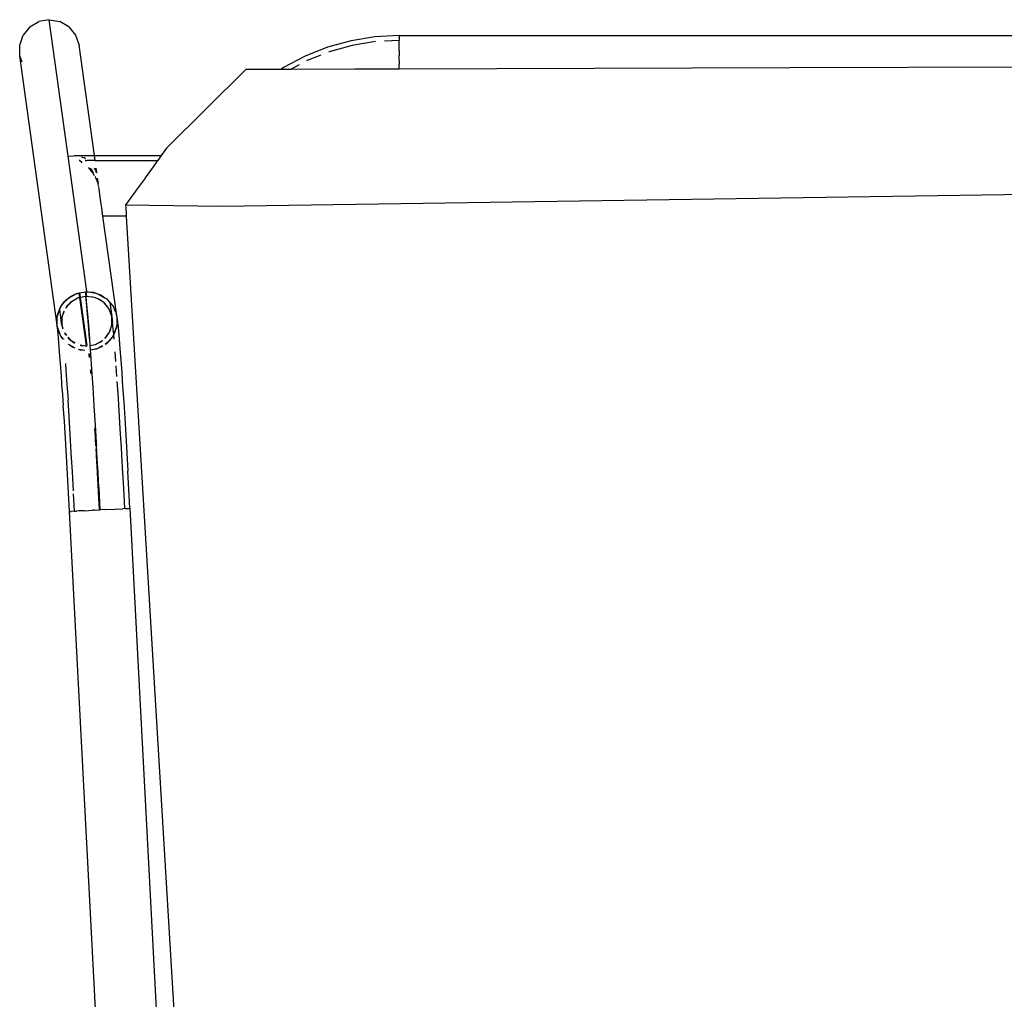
# Model space of a CAD drawing. Header units: millimetres. Extents: x 5678 to 25228, y 1791 to 30190.
# Tile 18 of 63: x 20726 to 21088, y 16918 to 17277. Entities that reach past the tile are written whole.
import ezdxf

# ---------------------------------------------------------------- set-up
doc = ezdxf.new("R2010")
doc.units = ezdxf.units.MM
doc.layers.add('furn', color=34, linetype='Continuous')

# ---------------------------------------------------------------- blocks, each defined once
blk = doc.blocks.new('ff')
for p, q in [((97429.12, 22029.54), (97396.68, 22570.72)), ((97431.18, 22505.21), (97450.32, 22139.82)), ((97427.8, 22138.64), (97408.65, 22504.03)), ((97428.13, 22138.66), (97427.8, 22138.64)), ((97427.8, 22138.64), (97428.17, 22131.65)), ((97428.47, 22138.68), (97428.13, 22138.66)), ((97429.67, 22138.74), (97428.47, 22138.68)), ((97429.67, 22138.74), (97430.43, 22138.78)), ((97429.67, 22138.74), (97430.08, 22131.08)), ((97433.25, 22138.93), (97430.43, 22138.78)), ((97433.43, 22138.94), (97433.25, 22138.93)), ((97437.1, 22139.13), (97433.43, 22138.94)), ((97437.1, 22139.13), (97438.85, 22139.22)), ((97438.85, 22139.22), (97439.29, 22131.14)), ((97438.89, 22139.22), (97438.85, 22139.22)), ((97439.23, 22139.24), (97438.89, 22139.22)), ((97438.89, 22139.22), (97439.29, 22131.14)), ((97439.27, 22139.24), (97439.23, 22139.24)), ((97439.64, 22132.37), (97439.23, 22139.24)), ((97441.02, 22139.34), (97439.27, 22139.24)), ((97439.64, 22132.37), (97439.27, 22139.24)), ((97441.02, 22139.34), (97441.78, 22139.38)), ((97444.69, 22139.53), (97441.78, 22139.38)), ((97444.69, 22139.53), (97446.88, 22139.64)), ((97446.88, 22139.64), (97447.69, 22139.69)), ((97448.4, 22139.72), (97447.69, 22139.69)), ((97448.4, 22139.72), (97448.45, 22139.73)), ((97448.45, 22139.73), (97448.4, 22139.72)), ((97448.45, 22139.73), (97449.65, 22139.79)), ((97448.45, 22139.73), (97448.8, 22133.26)), ((97450.32, 22139.82), (97449.65, 22139.79)), ((97450.32, 22139.82), (97450.7, 22132.83)), ((97428.17, 22131.65), (97428.55, 22124.73)), ((97430.08, 22131.08), (97430.5, 22123.5)), ((97439.29, 22131.14), (97439.34, 22130.71)), ((97439.34, 22130.71), (97439.73, 22123.14)), ((97439.61, 22132.16), (97439.64, 22132.37)), ((97440.01, 22125.58), (97439.61, 22132.16)), ((97448.86, 22132.16), (97449.25, 22125.04)), ((97450.7, 22132.83), (97451.08, 22125.91)), ((97451.08, 22125.91), (97451.47, 22119.12)), ((97428.94, 22117.94), (97428.55, 22124.73)), ((97430.5, 22123.5), (97430.92, 22116.08)), ((97439.73, 22123.14), (97439.81, 22122.29)), ((97439.81, 22122.29), (97440.2, 22115.38)), ((97440, 22125.18), (97440.01, 22125.58)), ((97440.39, 22118.97), (97440, 22125.18)), ((97449.25, 22125.04), (97449.66, 22117.9)), ((97440.39, 22118.37), (97440.39, 22118.97)), ((97451.47, 22119.12), (97451.85, 22112.53)), ((97429.33, 22111.35), (97428.94, 22117.94)), ((97430.92, 22116.08), (97431.35, 22108.92)), ((97440.2, 22115.38), (97440.17, 22115.29)), ((97440.17, 22115.29), (97440.28, 22114.06)), ((97440.21, 22115.29), (97440.28, 22114.06)), ((97440.54, 22116.49), (97440.39, 22118.37)), ((97440.51, 22116.39), (97440.54, 22116.49)), ((97440.78, 22112.62), (97440.58, 22115.32)), ((97440.78, 22112.62), (97440.61, 22115.33)), ((97449.66, 22117.9), (97450.07, 22111)), ((97429.71, 22105.01), (97429.33, 22111.35)), ((97440.28, 22114.06), (97440.65, 22107.76)), ((97440.79, 22111.83), (97440.78, 22112.62)), ((97441.01, 22108.9), (97440.79, 22111.83)), ((97451.85, 22112.53), (97452.24, 22106.19)), ((97431.35, 22108.92), (97431.77, 22102.08)), ((97440.65, 22107.76), (97440.62, 22107.66)), ((97440.62, 22107.66), (97441.07, 22100.33)), ((97440.98, 22108.79), (97441.01, 22108.9)), ((97450.07, 22111), (97450.48, 22104.41)), ((97430.09, 22098.99), (97429.71, 22105.01)), ((97450.48, 22104.41), (97450.87, 22098.21)), ((97452.24, 22106.19), (97452.62, 22100.17)), ((97431.77, 22102.08), (97432.19, 22095.64)), ((97441.07, 22100.33), (97441.51, 22093.37)), ((97452.99, 22094.52), (97452.62, 22100.17)), ((97430.47, 22093.34), (97430.09, 22098.99)), ((97451.26, 22092.46), (97450.87, 22098.21)), ((97430.82, 22088.12), (97430.47, 22093.34)), ((97432.19, 22095.64), (97432.48, 22091.26)), ((97441.51, 22093.37), (97441.94, 22086.84)), ((97452.99, 22094.52), (97453.35, 22089.31)), ((97432.6, 22089.49), (97432.89, 22085.48)), ((97451.63, 22087.23), (97451.26, 22092.46)), ((97453.35, 22089.31), (97453.7, 22084.56)), ((97431.17, 22083.38), (97430.82, 22088.12)), ((97441.94, 22086.84), (97442.36, 22080.81)), ((97441.98, 22086.95), (97441.98, 22086.85)), ((97442.5, 22086.92), (97442.4, 22088.13)), ((97442.51, 22087.45), (97442.45, 22088.26)), ((97442.56, 22086.93), (97442.51, 22087.45)), ((97451.83, 22084.53), (97451.63, 22087.23)), ((97431.49, 22079.16), (97431.17, 22083.38)), ((97433.01, 22083.8), (97433.28, 22080.2)), ((97443.03, 22080.91), (97442.9, 22082.22)), ((97443.05, 22081.63), (97442.97, 22082.4)), ((97453.7, 22084.56), (97454.02, 22080.34)), ((97431.79, 22075.5), (97431.49, 22079.16)), ((97437.99, 22078.02), (97439.43, 22078.84)), ((97438.08, 22078.22), (97439.43, 22078.84)), ((97439.43, 22078.84), (97440.13, 22079.17)), ((97439.43, 22078.84), (97439.94, 22079.14)), ((97439.94, 22079.14), (97440.13, 22079.17)), ((97440.13, 22079.17), (97442.44, 22079.59)), ((97440.13, 22079.17), (97440.37, 22079.28)), ((97440.37, 22079.28), (97442.44, 22079.66)), ((97442.36, 22080.81), (97442.44, 22079.66)), ((97442.4, 22080.92), (97442.4, 22080.82)), ((97442.44, 22079.66), (97442.44, 22079.59)), ((97442.44, 22079.59), (97442.57, 22077.9)), ((97443.13, 22080.92), (97443.05, 22081.63)), ((97444.05, 22077.99), (97444.01, 22078.29)), ((97444.61, 22079.71), (97446.2, 22079.59)), ((97444.61, 22079.71), (97446.92, 22079.31)), ((97446.2, 22079.59), (97446.93, 22079.33)), ((97448.19, 22078.9), (97448.97, 22078.63)), ((97448.19, 22078.9), (97450.68, 22077.48)), ((97448.97, 22078.63), (97450.68, 22077.48)), ((97454.02, 22080.34), (97454.32, 22076.68)), ((97432.07, 22072.44), (97431.79, 22075.5)), ((97433.65, 22075.47), (97433.67, 22075.23)), ((97433.67, 22075.23), (97433.8, 22073.82)), ((97433.96, 22074.05), (97434.44, 22074.73)), ((97434.03, 22074.25), (97434.44, 22074.73)), ((97434.44, 22074.73), (97436.19, 22076.78)), ((97434.44, 22074.73), (97435.46, 22076.17)), ((97435.46, 22076.17), (97436.19, 22076.78)), ((97437.15, 22075.2), (97435.95, 22073.8)), ((97436.35, 22074.48), (97435.95, 22073.8)), ((97436.19, 22076.78), (97436.99, 22077.44)), ((97436.19, 22076.78), (97436.55, 22077.2)), ((97437.15, 22075.23), (97436.35, 22074.48)), ((97436.55, 22077.2), (97436.99, 22077.44)), ((97438, 22076.02), (97437.91, 22075.97)), ((97438, 22076.02), (97437.94, 22075.97)), ((97440.19, 22077.27), (97438, 22076.02)), ((97438.31, 22076.31), (97438, 22076.02)), ((97440.19, 22077.27), (97438.31, 22076.31)), ((97440.56, 22077.48), (97440.19, 22077.27)), ((97440.63, 22077.5), (97440.56, 22077.48)), ((97440.7, 22077.53), (97440.63, 22077.5)), ((97442.57, 22077.9), (97440.7, 22077.53)), ((97442.57, 22077.84), (97440.7, 22077.53)), ((97442.57, 22077.9), (97442.57, 22077.84)), ((97442.57, 22077.84), (97442.75, 22075.33)), ((97442.75, 22075.33), (97443.13, 22070.45)), ((97442.8, 22075.44), (97442.96, 22073.34)), ((97446.31, 22059.94), (97443.83, 22077.86)), ((97444.05, 22077.99), (97443.89, 22078)), ((97444.05, 22077.99), (97443.91, 22078.04)), ((97444.46, 22077.95), (97444.05, 22077.99)), ((97446.54, 22059.99), (97444.05, 22077.99)), ((97446.03, 22077.81), (97444.46, 22077.95)), ((97446.33, 22077.64), (97444.46, 22077.95)), ((97446.35, 22077.69), (97446.03, 22077.81)), ((97448.54, 22076.85), (97448.33, 22076.93)), ((97449.35, 22076.22), (97448.34, 22076.78)), ((97449.35, 22076.22), (97448.54, 22076.85)), ((97449.89, 22075.93), (97449.35, 22076.22)), ((97450.18, 22075.6), (97449.35, 22076.22)), ((97450.18, 22075.6), (97449.89, 22075.93)), ((97450.66, 22075.23), (97450.18, 22075.6)), ((97450.89, 22074.77), (97450.18, 22075.6)), ((97450.88, 22074.92), (97450.66, 22075.23)), ((97452.6, 22075.2), (97452.58, 22075.47)), ((97452.6, 22075.49), (97452.65, 22075.43)), ((97452.65, 22075.55), (97452.67, 22075.52)), ((97452.71, 22075.48), (97453.29, 22074.81)), ((97452.72, 22075.35), (97453.42, 22074.54)), ((97453.29, 22074.81), (97453.42, 22074.54)), ((97453.42, 22074.54), (97453.56, 22074.37)), ((97453.42, 22074.54), (97453.78, 22073.79)), ((97454.32, 22076.68), (97454.6, 22073.62)), ((97432.32, 22070), (97432.07, 22072.44)), ((97432.68, 22069.88), (97432.76, 22070.82)), ((97432.69, 22070.64), (97432.76, 22070.82)), ((97432.76, 22070.82), (97433.81, 22073.65)), ((97432.76, 22070.82), (97432.78, 22071.08)), ((97432.78, 22071.08), (97433.78, 22073.79)), ((97433.78, 22073.79), (97433.8, 22073.82)), ((97433.78, 22073.79), (97433.81, 22073.65)), ((97433.8, 22073.82), (97433.96, 22074.05)), ((97433.81, 22073.65), (97433.96, 22074.05)), ((97433.81, 22073.65), (97433.98, 22071.74)), ((97433.96, 22074.05), (97434.03, 22074.25)), ((97433.98, 22071.74), (97434.26, 22068.98)), ((97434.71, 22070.99), (97434.47, 22070.35)), ((97434.71, 22070.99), (97434.47, 22070.03)), ((97435.41, 22072.87), (97434.71, 22070.99)), ((97435.01, 22072.19), (97434.71, 22070.99)), ((97435.41, 22072.87), (97435.01, 22072.19)), ((97435.95, 22073.8), (97435.41, 22072.87)), ((97435.6, 22073.38), (97435.41, 22072.87)), ((97435.95, 22073.8), (97435.6, 22073.38)), ((97442.96, 22073.34), (97443.33, 22068.69)), ((97452, 22073.48), (97451.45, 22074.14)), ((97452.07, 22073.29), (97451.45, 22074.14)), ((97452.07, 22073.29), (97452, 22073.48)), ((97452.15, 22073.19), (97452.07, 22073.29)), ((97452.13, 22073.13), (97452.15, 22073.19)), ((97452.79, 22071.37), (97452.82, 22071.41)), ((97453.1, 22070.6), (97452.79, 22071.37)), ((97453.1, 22070.6), (97452.98, 22071.61)), ((97453.56, 22074.37), (97453.78, 22073.79)), ((97453.78, 22073.79), (97454.54, 22072.22)), ((97453.78, 22073.79), (97454.71, 22071.3)), ((97454.54, 22072.22), (97454.71, 22071.3)), ((97454.6, 22073.62), (97454.84, 22071.18)), ((97454.71, 22071.3), (97454.9, 22070.25)), ((97454.71, 22071.3), (97454.89, 22070.82)), ((97454.84, 22071.18), (97454.89, 22070.82)), ((97454.89, 22070.82), (97454.9, 22070.78)), ((97454.9, 22070.78), (97454.9, 22070.69)), ((97432.54, 22068.2), (97432.32, 22070)), ((97432.54, 22068.2), (97432.66, 22069.61)), ((97432.69, 22067.34), (97432.54, 22068.2)), ((97432.68, 22069.88), (97432.69, 22070.64)), ((97432.69, 22067.34), (97432.69, 22069.54)), ((97432.69, 22066.81), (97432.69, 22067.34)), ((97432.89, 22066.29), (97432.69, 22067.34)), ((97434.47, 22067.21), (97434.26, 22068.98)), ((97434.47, 22070.03), (97434.37, 22069.62)), ((97434.37, 22069.62), (97434.47, 22067.54)), ((97434.47, 22070.35), (97434.47, 22070.03)), ((97434.47, 22070.03), (97434.47, 22067.54)), ((97434.47, 22067.54), (97434.47, 22067.21)), ((97434.47, 22067.13), (97434.47, 22067.21)), ((97434.47, 22067.13), (97434.49, 22067.07)), ((97443.13, 22070.45), (97443.47, 22066.22)), ((97443.33, 22068.69), (97443.67, 22064.82)), ((97452.89, 22066.6), (97453.13, 22067.56)), ((97452.89, 22066.6), (97453.13, 22067.24)), ((97453.1, 22070.52), (97453.1, 22070.6)), ((97453.13, 22070.46), (97453.1, 22070.52)), ((97453.13, 22070.46), (97453.96, 22064.41)), ((97453.13, 22070.05), (97453.13, 22070.46)), ((97453.22, 22068.23), (97453.13, 22070.05)), ((97453.13, 22068.11), (97453.13, 22070.05)), ((97453.13, 22067.7), (97453.23, 22067.97)), ((97453.13, 22067.56), (97453.13, 22067.7)), ((97453.13, 22067.24), (97453.13, 22067.56)), ((97453.23, 22067.97), (97453.22, 22068.04)), ((97454.9, 22067.53), (97454.84, 22066.77)), ((97454.9, 22070.69), (97455.06, 22069.39)), ((97454.9, 22070.69), (97454.9, 22070.25)), ((97454.9, 22070.25), (97455.06, 22069.39)), ((97454.9, 22070.25), (97454.9, 22067.53)), ((97455.06, 22069.39), (97454.9, 22067.53)), ((97454.9, 22067.53), (97454.9, 22066.95)), ((97455.06, 22069.39), (97468.88, 21969.77)), ((97432.89, 22066.29), (97432.69, 22066.81)), ((97432.69, 22066.81), (97437.85, 22029.54)), ((97433.06, 22065.37), (97432.89, 22066.29)), ((97432.97, 22066.06), (97432.89, 22066.29)), ((97433.82, 22063.8), (97433.06, 22065.37)), ((97433.82, 22063.8), (97433.29, 22065.22)), ((97434.03, 22063.22), (97433.82, 22063.8)), ((97434.18, 22063.05), (97433.82, 22063.8)), ((97434.49, 22067.07), (97434.5, 22066.99)), ((97434.5, 22066.99), (97435.38, 22064.5)), ((97435.2, 22061.87), (97434.5, 22066.99)), ((97434.5, 22066.99), (97435.53, 22064.3)), ((97435.38, 22064.5), (97435.53, 22064.3)), ((97435.53, 22064.3), (97436.03, 22063.61)), ((97435.53, 22064.3), (97435.6, 22064.11)), ((97435.6, 22064.11), (97436.03, 22063.61)), ((97436.03, 22063.61), (97436.94, 22062.36)), ((97436.03, 22063.61), (97437.42, 22061.99)), ((97443.47, 22066.22), (97443.79, 22062.67)), ((97443.67, 22064.82), (97443.98, 22061.76)), ((97450.34, 22062.26), (97451.65, 22063.79)), ((97451.24, 22063.11), (97451.65, 22063.79)), ((97451.65, 22063.79), (97451.83, 22064.1)), ((97451.65, 22063.79), (97451.84, 22064.02)), ((97452.35, 22064.99), (97452.59, 22065.4)), ((97452.55, 22065.7), (97452.89, 22066.6)), ((97452.59, 22065.4), (97452.89, 22066.6)), ((97453.64, 22063.54), (97453.16, 22062.86)), ((97453.64, 22063.54), (97453.56, 22063.34)), ((97453.96, 22064.41), (97453.64, 22063.54)), ((97453.82, 22063.8), (97453.64, 22063.54)), ((97454.82, 22066.51), (97453.82, 22063.8)), ((97454.84, 22066.77), (97453.96, 22064.41)), ((97454.84, 22066.77), (97454.82, 22066.51)), ((97454.9, 22066.95), (97454.84, 22066.77)), ((97434.18, 22063.05), (97434.03, 22063.22)), ((97434.31, 22062.78), (97434.18, 22063.05)), ((97435.2, 22061.87), (97434.18, 22063.05)), ((97436.21, 22060.59), (97434.31, 22062.78)), ((97436.2, 22060.71), (97435.2, 22061.87)), ((97436.43, 22060.44), (97436.21, 22060.59)), ((97436.43, 22060.44), (97436.29, 22060.6)), ((97436.55, 22060.3), (97436.43, 22060.44)), ((97437.07, 22060.01), (97436.43, 22060.44)), ((97437.07, 22060.01), (97436.55, 22060.3)), ((97436.94, 22062.36), (97437.42, 22061.99)), ((97438.63, 22058.96), (97437.07, 22060.01)), ((97439.47, 22058.67), (97437.07, 22060.01)), ((97437.42, 22061.99), (97438.27, 22061.35)), ((97437.42, 22061.99), (97437.71, 22061.66)), ((97437.71, 22061.66), (97438.27, 22061.35)), ((97438.27, 22061.35), (97439.06, 22060.74)), ((97438.27, 22061.35), (97440, 22060.38)), ((97439.06, 22060.74), (97440, 22060.38)), ((97440, 22060.38), (97441, 22059.99)), ((97440, 22060.38), (97440.56, 22060.07)), ((97440.56, 22060.07), (97441, 22059.99)), ((97441, 22059.99), (97441.56, 22059.78)), ((97441, 22059.99), (97443.13, 22059.64)), ((97441.56, 22059.78), (97443.13, 22059.64)), ((97443.79, 22062.67), (97444.08, 22059.85)), ((97443.98, 22061.76), (97444.25, 22059.54)), ((97444.08, 22059.85), (97444.12, 22059.55)), ((97444.25, 22059.54), (97446.31, 22059.94)), ((97446.31, 22059.94), (97446.54, 22059.99)), ((97446.54, 22058.25), (97446.31, 22059.94)), ((97446.54, 22059.99), (97446.9, 22060.06)), ((97446.78, 22058.29), (97446.54, 22059.99)), ((97446.9, 22060.06), (97446.97, 22060.09)), ((97446.97, 22060.09), (97447.04, 22060.11)), ((97447.04, 22060.11), (97447.41, 22060.32)), ((97447.41, 22060.32), (97449.6, 22061.57)), ((97447.41, 22060.32), (97449.29, 22061.28)), ((97450.58, 22060.12), (97448.17, 22058.75)), ((97449.29, 22061.28), (97449.6, 22061.57)), ((97449.6, 22061.57), (97450.34, 22062.26)), ((97449.6, 22061.57), (97449.89, 22061.73)), ((97449.89, 22061.73), (97450.34, 22062.26)), ((97450.58, 22060.12), (97449.89, 22059.55)), ((97450.34, 22062.26), (97451.24, 22063.11)), ((97451.41, 22060.81), (97450.58, 22060.12)), ((97451.05, 22060.39), (97450.58, 22060.12)), ((97451.41, 22060.81), (97451.05, 22060.39)), ((97453.16, 22062.86), (97451.41, 22060.81)), ((97452.14, 22061.42), (97451.41, 22060.81)), ((97453.16, 22062.86), (97452.14, 22061.42)), ((97453.56, 22063.34), (97453.16, 22062.86)), ((97439.47, 22058.67), (97438.63, 22058.96)), ((97440.5, 22058.31), (97439.47, 22058.67)), ((97439.94, 22058.4), (97439.47, 22058.67)), ((97440.5, 22058.31), (97439.94, 22058.4)), ((97441.4, 22058), (97440.5, 22058.31)), ((97443.18, 22057.87), (97440.5, 22058.31)), ((97443.18, 22057.87), (97441.4, 22058)), ((97443.13, 22059.64), (97444, 22059.56)), ((97443.13, 22059.64), (97443.8, 22059.53)), ((97444.04, 22057.8), (97443.18, 22057.87)), ((97443.8, 22057.76), (97443.18, 22057.87)), ((97443.8, 22059.53), (97444, 22059.56)), ((97443.8, 22059.53), (97444.04, 22057.8)), ((97444.04, 22057.8), (97443.8, 22057.76)), ((97443.8, 22057.76), (97450.79, 22007.23)), ((97444, 22059.56), (97444.12, 22059.55)), ((97444.32, 22057.86), (97444.04, 22057.8)), ((97444.33, 22057.78), (97444.04, 22057.8)), ((97444.12, 22059.55), (97444.32, 22057.86)), ((97444.12, 22059.55), (97444.25, 22059.54)), ((97446.54, 22058.25), (97444.32, 22057.86)), ((97444.32, 22057.86), (97444.33, 22057.78)), ((97447.23, 22058.31), (97444.33, 22057.78)), ((97446.78, 22058.29), (97446.54, 22058.25)), ((97447.47, 22058.42), (97446.78, 22058.29)), ((97447.47, 22058.42), (97447.23, 22058.31)), ((97448.17, 22058.75), (97447.47, 22058.42)), ((97447.66, 22058.45), (97447.47, 22058.42)), ((97448.17, 22058.75), (97447.66, 22058.45)), ((97449.89, 22059.55), (97448.17, 22058.75)), ((97429.12, 22029.54), (97437.85, 22029.54)), ((97429.17, 22028.74), (97429.12, 22029.54)), ((97429.3, 22026.64), (97429.17, 22028.74)), ((97437.85, 22029.54), (97437.96, 22028.77)), ((97437.96, 22028.77), (97438.25, 22026.64)), ((97393.5, 22025.88), (96811.35, 22017.07)), ((97429.37, 22025.4), (97393.5, 22025.88)), ((97425.08, 22019.44), (97427.92, 22023.38)), ((97427.92, 22023.38), (97429.16, 22025.1)), ((97429.16, 22025.1), (97429.37, 22025.4)), ((97429.37, 22025.4), (97429.3, 22026.64)), ((97438.25, 22026.64), (97438.46, 22025.12)), ((97438.46, 22025.12), (97438.7, 22023.38)), ((97438.7, 22023.38), (97439.24, 22019.48)), ((97423.59, 22017.38), (97425.05, 22019.4)), ((97425.05, 22019.4), (97425.08, 22019.44)), ((97439.24, 22019.48), (97439.24, 22019.44)), ((97439.24, 22019.44), (97439.26, 22019.38)), ((97439.26, 22019.38), (97439.36, 22018.65)), ((97422.13, 22015.35), (97423.59, 22017.38)), ((97439.46, 22018.37), (97439.66, 22017.38)), ((97439.53, 22017.38), (97439.81, 22015.35)), ((97439.95, 22016.25), (97439.66, 22017.38)), ((97439.66, 22017.38), (97440.14, 22016.14)), ((97440.2, 22015.68), (97439.95, 22016.25)), ((97440.14, 22016.14), (97440.45, 22015.35)), ((97440.35, 22015.35), (97440.2, 22015.68)), ((97419.45, 22011.63), (97420.73, 22013.41)), ((97420.73, 22013.41), (97422.09, 22015.29)), ((97422.09, 22015.29), (97422.13, 22015.35)), ((97440.08, 22013.41), (97440.33, 22011.63)), ((97440.2, 22013.13), (97440.15, 22013.41)), ((97440.69, 22011.91), (97440.2, 22013.13)), ((97440.22, 22013.41), (97440.38, 22012.83)), ((97440.38, 22012.83), (97440.64, 22012.3)), ((97440.45, 22015.35), (97440.67, 22014.96)), ((97440.64, 22012.3), (97440.97, 22011.63)), ((97440.74, 22014.77), (97440.67, 22014.96)), ((97440.92, 22014.53), (97441.58, 22013.41)), ((97442.16, 22012.29), (97441.42, 22013.41)), ((97441.58, 22013.41), (97442.1, 22012.76)), ((97442.1, 22012.76), (97443.02, 22011.63)), ((97442.59, 22011.63), (97442.16, 22012.29)), ((97416.09, 22006.98), (97417.39, 22008.78)), ((97440.72, 22008.8), (97417.39, 22008.78)), ((97417.39, 22008.78), (97417.41, 22008.8)), ((97417.41, 22008.8), (97419.38, 22011.54)), ((97419.38, 22011.54), (97419.45, 22011.63)), ((97440.8, 22011.63), (97440.69, 22011.91)), ((97440.72, 22008.8), (97440.97, 22006.98)), ((97440.72, 22008.8), (97441.09, 22008.8)), ((97441.09, 22008.8), (97441.56, 22008.8)), ((97441.56, 22008.8), (97442.57, 22008.8)), ((97442.57, 22008.8), (97443.67, 22008.8)), ((97443.02, 22011.63), (97443.19, 22011.5)), ((97444.33, 22008.8), (97443.67, 22008.8)), ((97444.33, 22008.8), (97444.41, 22008.78)), ((97444.41, 22008.78), (97444.44, 22008.8)), ((97445.54, 22009.66), (97446.63, 22008.8)), ((97446.63, 22008.8), (97446.73, 22008.77)), ((97414.1, 22004.21), (97416.09, 22006.98)), ((97440.97, 22006.98), (97416.09, 22006.98)), ((97440.97, 22006.98), (97446.67, 21965.77)), ((97441.33, 22006.98), (97440.97, 22006.98)), ((97441.81, 22006.98), (97441.33, 22006.98)), ((97442.78, 22006.98), (97441.81, 22006.98)), ((97443.93, 22006.98), (97442.78, 22006.98)), ((97445.44, 22006.98), (97443.93, 22006.98)), ((97444.81, 22007.73), (97444.35, 22008.07)), ((97445.37, 22007.61), (97444.81, 22007.73)), ((97445.89, 22007.51), (97445.37, 22007.61)), ((97447.06, 22006.98), (97445.44, 22006.98)), ((97448.5, 22006.98), (97447.06, 22006.98)), ((97448.5, 22006.98), (97447.82, 22007.12)), ((97448.92, 22007.02), (97448.5, 22006.98)), ((97450.79, 22007.23), (97448.92, 22007.02)), ((97450.79, 22007.23), (97457.84, 21956.24)), ((97414.1, 22004.21), (97384.41, 21974.72)), ((97181.53, 21974.07), (96875.6, 21973.1)), ((97327.25, 21974.54), (97181.53, 21974.07)), ((97342.7, 21974.59), (97327.25, 21974.54)), ((97327.25, 21974.54), (97327.25, 21972.93)), ((97327.25, 21971.42), (97327.25, 21972.93)), ((97343.17, 21974.59), (97342.7, 21974.59)), ((97343.86, 21974.59), (97343.17, 21974.59)), ((97367.61, 21974.66), (97343.86, 21974.59)), ((97361.63, 21971.5), (97361.82, 21971.6)), ((97362.39, 21969.87), (97370.39, 21974.1)), ((97364.54, 21973.04), (97367.61, 21974.66)), ((97369.68, 21974.67), (97367.61, 21974.66)), ((97369.87, 21974.67), (97369.68, 21974.67)), ((97371.24, 21974.68), (97369.87, 21974.67)), ((97370.39, 21974.1), (97371.24, 21974.68)), ((97384.41, 21974.72), (97371.24, 21974.68)), ((97468.02, 21972.14), (97468.88, 21969.77)), ((97327.25, 21971.42), (97327.25, 21969.78)), ((97327.25, 21967.74), (97327.25, 21969.78)), ((97344.85, 21965.86), (97353.39, 21968.23)), ((97353.39, 21968.23), (97353.55, 21968.29)), ((97353.97, 21966.52), (97362.39, 21969.87)), ((97356.53, 21969.47), (97361.63, 21971.5)), ((97468.88, 21969.77), (97468.9, 21965.77)), ((97327.25, 21967.74), (97327.25, 21966.91)), ((97327.25, 21966.91), (97327.25, 21964.73)), ((97327.25, 21964.73), (97327.25, 21963.95)), ((97327.25, 21963.95), (97332.75, 21964.25)), ((97336.16, 21964.44), (97344.85, 21965.86)), ((97345.24, 21964.11), (97353.97, 21966.52)), ((97448.04, 21962), (97446.67, 21965.77)), ((97468.9, 21965.77), (97467.58, 21962)), ((97327.25, 21962.1), (96875.6, 21962.1)), ((97327.25, 21962.94), (97327.25, 21963.95)), ((97327.25, 21962.94), (97327.25, 21962.78)), ((97327.25, 21962.16), (97327.25, 21962.78)), ((97327.25, 21962.16), (97336.3, 21962.64)), ((97327.25, 21962.16), (97327.25, 21962.1)), ((97336.3, 21962.64), (97345.24, 21964.11)), ((97450.57, 21958.93), (97448.04, 21962)), ((97465.08, 21958.93), (97467.58, 21962)), ((97450.57, 21958.93), (97453.98, 21956.93)), ((97457.84, 21956.24), (97453.98, 21956.93)), ((97457.84, 21956.24), (97461.7, 21956.93)), ((97465.08, 21958.93), (97461.7, 21956.93))]:
    blk.add_line(p, q)

msp = doc.modelspace()

# ---------------------------------------------------------------- block references
at = {"layer": 'furn', "xscale": 0.9837537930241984, "yscale": 0.9837537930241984, "zscale": 0.9837537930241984, "rotation": 180}
msp.add_blockref('ff', (116611.435, 38876.883, 0.495), dxfattribs=at)

doc.saveas('drawing.dxf')
